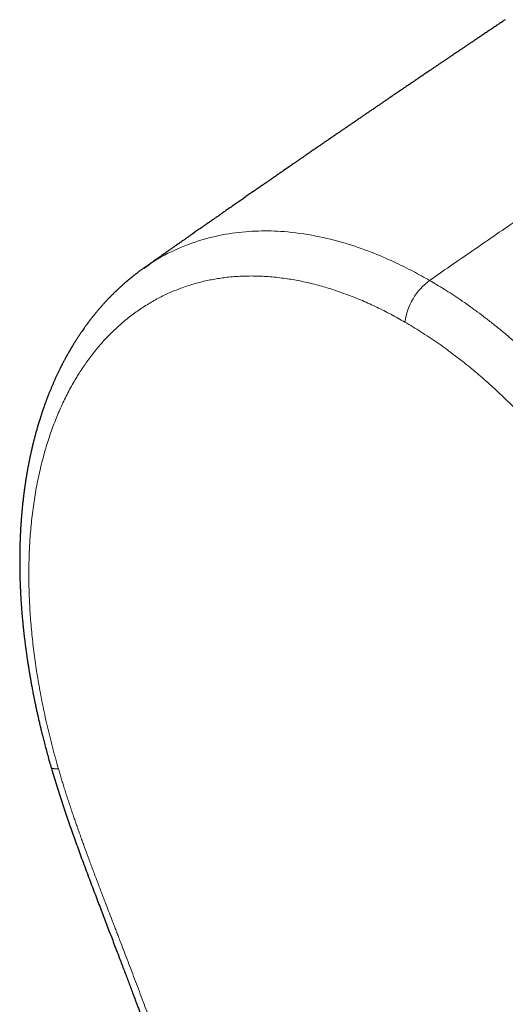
# Model space of a CAD drawing. Header units: millimetres. Extents: x 8 to 491, y 12 to 461.
# Tile 16 of 31: x 377 to 399, y 113 to 158. Entities that reach past the tile are written whole.
import ezdxf

# ---------------------------------------------------------------- set-up
doc = ezdxf.new("R2010")
doc.units = ezdxf.units.MM

msp = doc.modelspace()

# ---------------------------------------------------------------- linework, layer by layer
at = {"color": 8, "linetype": 'Continuous', "lineweight": 0}
msp.add_line((395.425, 145.94), (395.359, 145.895), dxfattribs=at)
msp.add_arc((397.057, 143.594), 2.859, 126.4255, 172.0241, dxfattribs=at)
at = {"color": 7, "linetype": 'Continuous', "lineweight": 30}
for points, knots in [([(398.829, 157.833), (398.808, 157.819), (398.735, 157.77), (398.609, 157.686), (398.451, 157.58), (398.29, 157.472), (398.126, 157.362), (397.963, 157.253), (397.805, 157.147), (397.654, 157.045), (397.51, 156.949), (397.373, 156.856), (397.241, 156.768), (397.116, 156.683), (396.996, 156.603), (396.88, 156.524), (396.764, 156.446), (396.654, 156.372), (396.548, 156.301), (396.447, 156.233), (396.343, 156.163), (396.234, 156.089), (396.116, 156.01), (396, 155.931), (395.885, 155.853), (395.774, 155.778), (395.659, 155.701), (395.543, 155.622), (395.428, 155.544), (395.295, 155.454), (395.146, 155.353), (394.981, 155.242), (394.821, 155.133), (394.665, 155.027), (394.513, 154.924), (394.365, 154.824), (394.234, 154.735), (394.12, 154.658), (394.023, 154.591), (393.929, 154.528), (393.838, 154.466), (393.745, 154.403), (393.649, 154.337), (393.549, 154.27), (393.446, 154.199), (393.338, 154.126), (393.226, 154.049), (393.106, 153.968), (392.981, 153.882), (392.851, 153.794), (392.721, 153.705), (392.592, 153.617), (392.462, 153.528), (392.332, 153.44), (392.205, 153.353), (392.076, 153.265), (391.948, 153.177), (391.823, 153.091), (391.706, 153.011), (391.594, 152.935), (391.483, 152.859), (391.367, 152.779), (391.24, 152.693), (391.104, 152.599), (390.961, 152.501), (390.819, 152.403), (390.677, 152.306), (390.54, 152.212), (390.406, 152.12), (390.273, 152.028), (390.135, 151.934), (389.993, 151.836), (389.846, 151.735), (389.697, 151.632), (389.559, 151.537), (389.435, 151.452), (389.326, 151.376), (389.219, 151.303), (389.117, 151.232), (389.018, 151.164), (388.924, 151.099), (388.835, 151.038), (388.752, 150.981), (388.676, 150.928), (388.606, 150.879), (388.539, 150.833), (388.473, 150.788), (388.404, 150.74), (388.321, 150.683), (388.225, 150.616), (388.113, 150.538), (387.994, 150.456), (387.865, 150.367), (387.726, 150.271), (387.576, 150.167), (387.418, 150.057), (387.253, 149.943), (387.08, 149.823), (386.903, 149.7), (386.723, 149.575), (386.541, 149.449), (386.356, 149.32), (386.168, 149.189), (385.997, 149.069), (385.845, 148.964), (385.716, 148.874), (385.592, 148.788), (385.475, 148.706), (385.364, 148.629), (385.26, 148.556), (385.157, 148.484), (385.056, 148.414), (384.956, 148.344), (384.859, 148.276), (384.764, 148.209), (384.673, 148.146), (384.581, 148.081), (384.484, 148.013), (384.378, 147.94), (384.273, 147.866), (384.169, 147.793), (384.068, 147.722), (383.963, 147.649), (383.843, 147.565), (383.712, 147.473), (383.572, 147.375), (383.44, 147.282), (383.314, 147.193), (383.202, 147.114), (383.102, 147.044), (383.013, 146.982), (382.925, 146.92), (382.835, 146.857), (382.739, 146.789), (382.638, 146.718), (382.531, 146.643), (382.42, 146.565), (382.332, 146.502), (382.28, 146.466), (382.267, 146.457)], [0, 0, 0, 0, 0.003727, 0.013293, 0.022647, 0.032326, 0.042329, 0.05226, 0.061768, 0.070852, 0.079513, 0.087751, 0.095641, 0.103236, 0.110409, 0.117329, 0.124263, 0.131273, 0.13728, 0.143341, 0.149479, 0.156035, 0.163125, 0.17075, 0.177115, 0.183809, 0.190829, 0.197891, 0.204832, 0.211651, 0.221854, 0.231772, 0.241429, 0.250838, 0.26, 0.268916, 0.277505, 0.283669, 0.28956, 0.295177, 0.300545, 0.306102, 0.312012, 0.317906, 0.324113, 0.330633, 0.337466, 0.344475, 0.352297, 0.36012, 0.367942, 0.375765, 0.383587, 0.391409, 0.399204, 0.406686, 0.41476, 0.422325, 0.42938, 0.435933, 0.442531, 0.449525, 0.456914, 0.465487, 0.474167, 0.482781, 0.491329, 0.49981, 0.507592, 0.515641, 0.523959, 0.532544, 0.541399, 0.550518, 0.55954, 0.566382, 0.573009, 0.579421, 0.585616, 0.591595, 0.59734, 0.602723, 0.607719, 0.612327, 0.616547, 0.620422, 0.624388, 0.628565, 0.632951, 0.639326, 0.646098, 0.653268, 0.660835, 0.669452, 0.678531, 0.688068, 0.698064, 0.70852, 0.719434, 0.730146, 0.741179, 0.752385, 0.763759, 0.775301, 0.783488, 0.791311, 0.798765, 0.805848, 0.812562, 0.818907, 0.824881, 0.831137, 0.83721, 0.843102, 0.848812, 0.854376, 0.859701, 0.865557, 0.871944, 0.878862, 0.88467, 0.890806, 0.897267, 0.903737, 0.912618, 0.921075, 0.929106, 0.936712, 0.943892, 0.949552, 0.954915, 0.960028, 0.965425, 0.971264, 0.977545, 0.983873, 0.990593, 0.997707, 1, 1, 1, 1]), ([(382.275, 146.462), (382.271, 146.459), (382.252, 146.447), (382.219, 146.423), (382.175, 146.391), (382.131, 146.359), (382.088, 146.328), (382.048, 146.298), (382.009, 146.27), (381.975, 146.243), (381.943, 146.219), (381.91, 146.194), (381.875, 146.167), (381.835, 146.136), (381.792, 146.102), (381.748, 146.067), (381.703, 146.031), (381.659, 145.995), (381.615, 145.959), (381.571, 145.923), (381.535, 145.892), (381.505, 145.867), (381.48, 145.846), (381.452, 145.822), (381.42, 145.795), (381.384, 145.763), (381.345, 145.729), (381.307, 145.695), (381.272, 145.664), (381.24, 145.635), (381.212, 145.61), (381.185, 145.585), (381.154, 145.557), (381.116, 145.522), (381.071, 145.479), (381.021, 145.432), (380.969, 145.382), (380.92, 145.335), (380.877, 145.293), (380.842, 145.257), (380.807, 145.223), (380.774, 145.19), (380.744, 145.159), (380.717, 145.131), (380.691, 145.105), (380.666, 145.078), (380.638, 145.049), (380.608, 145.017), (380.575, 144.982), (380.539, 144.945), (380.499, 144.901), (380.456, 144.854), (380.41, 144.803), (380.366, 144.754), (380.323, 144.706), (380.282, 144.659), (380.241, 144.612), (380.199, 144.562), (380.155, 144.511), (380.114, 144.461), (380.075, 144.415), (380.042, 144.374), (380.012, 144.338), (379.986, 144.305), (379.963, 144.277), (379.943, 144.252), (379.922, 144.226), (379.9, 144.198), (379.874, 144.164), (379.845, 144.128), (379.816, 144.09), (379.787, 144.052), (379.756, 144.011), (379.727, 143.973), (379.702, 143.94), (379.68, 143.91), (379.657, 143.88), (379.631, 143.844), (379.602, 143.804), (379.571, 143.761), (379.528, 143.701), (379.475, 143.625), (379.42, 143.546), (379.374, 143.48), (379.339, 143.427), (379.306, 143.378), (379.275, 143.331), (379.244, 143.284), (379.213, 143.236), (379.183, 143.19), (379.156, 143.147), (379.131, 143.107), (379.105, 143.067), (379.079, 143.026), (379.053, 142.984), (379.028, 142.943), (379.005, 142.905), (378.985, 142.872), (378.968, 142.844), (378.954, 142.82), (378.941, 142.798), (378.927, 142.775), (378.911, 142.748), (378.895, 142.72), (378.878, 142.691), (378.861, 142.661), (378.842, 142.629), (378.822, 142.593), (378.801, 142.556), (378.78, 142.52), (378.762, 142.488), (378.747, 142.461), (378.734, 142.438), (378.722, 142.416), (378.709, 142.392), (378.692, 142.361), (378.67, 142.321), (378.644, 142.273), (378.618, 142.225), (378.593, 142.178), (378.57, 142.132), (378.546, 142.087), (378.525, 142.046), (378.506, 142.008), (378.489, 141.975), (378.473, 141.944), (378.456, 141.91), (378.437, 141.872), (378.416, 141.83), (378.394, 141.784), (378.371, 141.738), (378.349, 141.692), (378.315, 141.621), (378.27, 141.525), (378.214, 141.404), (378.161, 141.286), (378.108, 141.166), (378.056, 141.043), (378.013, 140.942), (377.981, 140.864), (377.96, 140.812), (377.938, 140.759), (377.918, 140.708), (377.9, 140.662), (377.884, 140.621), (377.868, 140.58), (377.851, 140.536), (377.831, 140.484), (377.809, 140.427), (377.787, 140.366), (377.765, 140.307), (377.744, 140.251), (377.725, 140.197), (377.707, 140.146), (377.69, 140.099), (377.675, 140.056), (377.661, 140.016), (377.648, 139.977), (377.633, 139.934), (377.617, 139.888), (377.6, 139.837), (377.583, 139.786), (377.566, 139.735), (377.544, 139.666), (377.517, 139.582), (377.486, 139.484), (377.458, 139.392), (377.43, 139.3), (377.405, 139.215), (377.381, 139.133), (377.359, 139.054), (377.336, 138.972), (377.313, 138.889), (377.291, 138.81), (377.272, 138.735), (377.253, 138.665), (377.235, 138.596), (377.218, 138.527), (377.2, 138.455), (377.181, 138.379), (377.162, 138.299), (377.142, 138.215), (377.125, 138.141), (377.111, 138.078), (377.1, 138.03), (377.09, 137.985), (377.082, 137.946), (377.074, 137.913), (377.067, 137.877), (377.058, 137.835), (377.047, 137.782), (377.035, 137.729), (377.025, 137.676), (377.014, 137.623), (377.002, 137.565), (376.991, 137.51), (376.982, 137.46), (376.973, 137.415), (376.964, 137.368), (376.955, 137.321), (376.947, 137.277), (376.941, 137.241), (376.936, 137.212), (376.931, 137.188), (376.928, 137.168), (376.924, 137.146), (376.919, 137.117), (376.912, 137.081), (376.905, 137.037), (376.896, 136.987), (376.887, 136.933), (376.878, 136.877), (376.869, 136.821), (376.859, 136.759), (376.848, 136.689), (376.837, 136.612), (376.826, 136.538), (376.816, 136.468), (376.807, 136.405), (376.799, 136.352), (376.793, 136.308), (376.788, 136.271), (376.784, 136.237), (376.779, 136.202), (376.774, 136.161), (376.768, 136.112), (376.759, 136.047), (376.75, 135.967), (376.739, 135.873), (376.728, 135.776), (376.718, 135.69), (376.71, 135.616), (376.704, 135.553), (376.698, 135.494), (376.693, 135.44), (376.689, 135.396), (376.686, 135.364), (376.684, 135.342), (376.682, 135.327), (376.681, 135.313), (376.679, 135.294), (376.677, 135.268), (376.674, 135.234), (376.67, 135.194), (376.667, 135.149), (376.663, 135.102), (376.659, 135.057), (376.656, 135.012), (376.651, 134.95), (376.645, 134.873), (376.639, 134.785), (376.633, 134.701), (376.628, 134.619), (376.624, 134.548), (376.621, 134.49), (376.618, 134.445), (376.616, 134.401), (376.614, 134.359), (376.612, 134.323), (376.61, 134.293), (376.609, 134.27), (376.608, 134.253), (376.608, 134.24), (376.607, 134.224), (376.606, 134.2), (376.605, 134.167), (376.603, 134.124), (376.601, 134.07), (376.598, 134.009), (376.596, 133.946), (376.594, 133.883), (376.592, 133.82), (376.59, 133.757), (376.589, 133.694), (376.587, 133.618), (376.585, 133.531), (376.584, 133.434), (376.582, 133.341), (376.582, 133.264), (376.581, 133.201), (376.581, 133.152), (376.581, 133.107), (376.581, 133.067), (376.581, 133.034), (376.581, 133.004), (376.581, 132.97), (376.581, 132.926), (376.581, 132.87), (376.582, 132.799), (376.583, 132.713), (376.584, 132.618), (376.586, 132.522), (376.588, 132.428), (376.59, 132.335), (376.593, 132.243), (376.595, 132.153), (376.598, 132.06), (376.602, 131.966), (376.606, 131.874), (376.609, 131.799), (376.612, 131.741), (376.614, 131.698), (376.615, 131.66), (376.617, 131.63), (376.618, 131.606), (376.619, 131.583), (376.621, 131.556), (376.623, 131.524), (376.625, 131.487), (376.627, 131.441), (376.63, 131.386), (376.634, 131.322), (376.638, 131.255), (376.644, 131.158), (376.653, 131.035), (376.664, 130.886), (376.676, 130.732), (376.689, 130.569), (376.705, 130.392), (376.718, 130.256), (376.727, 130.164), (376.731, 130.119), (376.735, 130.078), (376.739, 130.045), (376.742, 130.017), (376.744, 129.996), (376.746, 129.978), (376.748, 129.959), (376.751, 129.933), (376.754, 129.897), (376.759, 129.85), (376.765, 129.798), (376.772, 129.741), (376.778, 129.684), (376.785, 129.626), (376.802, 129.48), (376.826, 129.283), (376.859, 129.033), (376.889, 128.815), (376.915, 128.635), (376.935, 128.496), (376.95, 128.402), (376.964, 128.307), (376.979, 128.216), (376.992, 128.133), (377.005, 128.056), (377.016, 127.987), (377.026, 127.926), (377.033, 127.883), (377.038, 127.855), (377.041, 127.841), (377.042, 127.833), (377.044, 127.823), (377.047, 127.806), (377.051, 127.779), (377.057, 127.745), (377.065, 127.701), (377.074, 127.649), (377.085, 127.587), (377.098, 127.515), (377.112, 127.434), (377.129, 127.344), (377.147, 127.244), (377.168, 127.136), (377.191, 127.014), (377.218, 126.877), (377.248, 126.726), (377.281, 126.564), (377.318, 126.39), (377.356, 126.211), (377.397, 126.028), (377.439, 125.841), (377.484, 125.644), (377.532, 125.439), (377.584, 125.224), (377.64, 125), (377.701, 124.758), (377.769, 124.499), (377.844, 124.22), (377.924, 123.931), (377.983, 123.723), (378.016, 123.612), (378.019, 123.601)], [0, 0, 0, 0, 0.0007815, 0.0032548, 0.0059656, 0.0086287, 0.0111914, 0.0136535, 0.0159818, 0.0180887, 0.0199712, 0.0218391, 0.024044, 0.0264548, 0.0291046, 0.0319343, 0.0346295, 0.0374671, 0.040197, 0.0429597, 0.0455791, 0.0470613, 0.0485826, 0.0503617, 0.0523998, 0.0546263, 0.0573194, 0.0598045, 0.0620815, 0.0641286, 0.065932, 0.0675467, 0.0692866, 0.0720157, 0.0750255, 0.0782721, 0.0817588, 0.085488, 0.087979, 0.0903861, 0.0927088, 0.0949471, 0.0970354, 0.098861, 0.1005524, 0.1022361, 0.1041432, 0.1062706, 0.1085663, 0.1110116, 0.1135748, 0.116955, 0.1201549, 0.1232897, 0.1264535, 0.1292015, 0.1321564, 0.1352721, 0.138494, 0.1416474, 0.1444418, 0.146935, 0.1491353, 0.1510972, 0.1527975, 0.1542786, 0.1556599, 0.1573402, 0.1593516, 0.1616956, 0.1637713, 0.166053, 0.1685393, 0.1708839, 0.1728173, 0.1743395, 0.1760438, 0.1780834, 0.1804561, 0.1829813, 0.1855523, 0.190734, 0.1958184, 0.1989596, 0.201894, 0.2045988, 0.2071662, 0.2097458, 0.2123413, 0.2151277, 0.2172213, 0.2193945, 0.221596, 0.2238257, 0.2260836, 0.2283463, 0.2303988, 0.2321891, 0.2336474, 0.2348691, 0.2359404, 0.2371695, 0.238584, 0.240186, 0.2416016, 0.2431641, 0.2448733, 0.2467293, 0.248732, 0.2506747, 0.2523496, 0.2537567, 0.2548963, 0.2559779, 0.2571839, 0.2585143, 0.2608516, 0.2633468, 0.2659322, 0.2682068, 0.2705468, 0.2728765, 0.2749874, 0.2768676, 0.278517, 0.2799916, 0.2816197, 0.2835474, 0.2857021, 0.288035, 0.2903392, 0.2925918, 0.2947926, 0.3009091, 0.3067853, 0.3124616, 0.3181583, 0.3240586, 0.3302081, 0.3326292, 0.3351119, 0.3376562, 0.3400934, 0.3422596, 0.3441548, 0.3458445, 0.3479379, 0.3503574, 0.3531008, 0.3559492, 0.3587571, 0.3612745, 0.3637584, 0.366158, 0.3683284, 0.3702608, 0.3719649, 0.373774, 0.3756693, 0.3777912, 0.3801272, 0.3824828, 0.384791, 0.3870518, 0.3917341, 0.3960984, 0.4001089, 0.4041067, 0.4082637, 0.4114891, 0.4149406, 0.418618, 0.4222996, 0.4257547, 0.4289833, 0.4320038, 0.4349309, 0.4379189, 0.4409587, 0.4442075, 0.4476606, 0.4512563, 0.4549768, 0.4571148, 0.4592302, 0.4611225, 0.4627763, 0.4641917, 0.4653813, 0.4673196, 0.4695188, 0.4719789, 0.4739963, 0.4762101, 0.4786444, 0.4812992, 0.4830807, 0.4849494, 0.4869051, 0.4889432, 0.4908215, 0.4922693, 0.4934737, 0.4944346, 0.4951767, 0.4959784, 0.4972371, 0.4987325, 0.5004646, 0.502583, 0.5049084, 0.5072112, 0.5094709, 0.5116877, 0.5149069, 0.5180311, 0.5210601, 0.5239442, 0.5265135, 0.5287539, 0.5304126, 0.5318452, 0.5331697, 0.5344913, 0.5361202, 0.5380875, 0.5403931, 0.5440077, 0.5477631, 0.5516233, 0.5555883, 0.558037, 0.5605241, 0.5630056, 0.5651505, 0.5668904, 0.5682252, 0.56899, 0.5695048, 0.5699578, 0.5706949, 0.5717236, 0.5730441, 0.5746561, 0.5765105, 0.5783528, 0.5801466, 0.5818919, 0.5835887, 0.5873966, 0.5909366, 0.5939543, 0.5971661, 0.6005717, 0.6022445, 0.6039603, 0.6057191, 0.6073948, 0.6088119, 0.6099694, 0.6108673, 0.6115057, 0.6119059, 0.6123945, 0.6133355, 0.614618, 0.6162419, 0.6183894, 0.6208092, 0.6232359, 0.6256616, 0.6280862, 0.6305099, 0.6329326, 0.6353543, 0.6391578, 0.6429383, 0.6464802, 0.6497257, 0.6517246, 0.6535919, 0.6553276, 0.656864, 0.6581059, 0.6590583, 0.6603087, 0.6619824, 0.6640793, 0.6665994, 0.6700831, 0.6737455, 0.6773507, 0.6808985, 0.684389, 0.6878223, 0.6911983, 0.6945172, 0.698241, 0.7016787, 0.7048302, 0.7065534, 0.7081767, 0.7096022, 0.7107584, 0.7115285, 0.7123159, 0.7133036, 0.7144915, 0.7158796, 0.7174679, 0.7195968, 0.7220036, 0.724539, 0.7270271, 0.7327591, 0.7382212, 0.7434133, 0.749738, 0.7561982, 0.7628478, 0.764635, 0.7663334, 0.7678015, 0.7690384, 0.7700439, 0.7708065, 0.771368, 0.7720243, 0.7728686, 0.7742454, 0.775939, 0.7779323, 0.7800047, 0.7820888, 0.7841846, 0.7862922, 0.7980931, 0.8056027, 0.8134837, 0.8217376, 0.8250822, 0.8284843, 0.8319438, 0.8352824, 0.8382874, 0.8409584, 0.8435535, 0.84573, 0.8474878, 0.8482767, 0.8487442, 0.8489301, 0.8491911, 0.8498253, 0.8507669, 0.8520161, 0.8535728, 0.8554369, 0.8576854, 0.860262, 0.8631666, 0.8663991, 0.8699596, 0.8738478, 0.8780638, 0.88308, 0.8884925, 0.8943014, 0.9005065, 0.9071077, 0.9134524, 0.9201242, 0.9271231, 0.934449, 0.9421017, 0.9500811, 0.958387, 0.9679003, 0.9778082, 0.9881103, 0.9988062, 1, 1, 1, 1]), ([(378.019, 123.601), (378.04, 123.529), (378.099, 123.324), (378.201, 122.99), (378.322, 122.601), (378.445, 122.219), (378.568, 121.845), (378.692, 121.477), (378.82, 121.104), (378.952, 120.727), (379.087, 120.347), (379.221, 119.974), (379.354, 119.61), (379.49, 119.241), (379.63, 118.867), (379.771, 118.488), (379.91, 118.12), (380.047, 117.761), (380.18, 117.411), (380.309, 117.072), (380.436, 116.741), (380.561, 116.413), (380.686, 116.086), (380.81, 115.763), (380.93, 115.45), (381.045, 115.147), (381.156, 114.857), (381.262, 114.579), (381.363, 114.313), (381.46, 114.057), (381.553, 113.81), (381.643, 113.571), (381.729, 113.341), (381.811, 113.122), (381.889, 112.913), (381.963, 112.715), (382.033, 112.527), (382.094, 112.361), (382.147, 112.217), (382.193, 112.092), (382.236, 111.973), (382.278, 111.86), (382.331, 111.713), (382.399, 111.527), (382.479, 111.304), (382.56, 111.081), (382.64, 110.857), (382.722, 110.625), (382.808, 110.382), (382.896, 110.13), (382.988, 109.867), (383.081, 109.595), (383.177, 109.314), (383.26, 109.069), (383.33, 108.861), (383.387, 108.691), (383.443, 108.522), (383.497, 108.356), (383.549, 108.199), (383.596, 108.053), (383.639, 107.919), (383.679, 107.796), (383.714, 107.684), (383.746, 107.584), (383.775, 107.495), (383.799, 107.417), (383.82, 107.351), (383.835, 107.302), (383.846, 107.268), (383.853, 107.246), (383.86, 107.223), (383.867, 107.2), (383.875, 107.172), (383.887, 107.135), (383.902, 107.087), (383.921, 107.026), (383.942, 106.955), (383.966, 106.878), (383.992, 106.795), (384.018, 106.707), (384.046, 106.615), (384.074, 106.522), (384.102, 106.428), (384.13, 106.335), (384.157, 106.242), (384.204, 106.083), (384.269, 105.86), (384.348, 105.583), (384.422, 105.318), (384.492, 105.067), (384.558, 104.822), (384.624, 104.574), (384.688, 104.325), (384.739, 104.125), (384.776, 103.979), (384.798, 103.89), (384.818, 103.808), (384.834, 103.742), (384.847, 103.69), (384.857, 103.65), (384.865, 103.616), (384.872, 103.585), (384.88, 103.551), (384.89, 103.512), (384.9, 103.466), (384.915, 103.406), (384.933, 103.329), (384.955, 103.233), (384.98, 103.126), (385.007, 103.008), (385.036, 102.878), (385.066, 102.739), (385.097, 102.594), (385.129, 102.444), (385.162, 102.288), (385.195, 102.125), (385.232, 101.941), (385.272, 101.734), (385.315, 101.504), (385.358, 101.265), (385.39, 101.077), (385.412, 100.945), (385.424, 100.874), (385.434, 100.808), (385.444, 100.749), (385.452, 100.695), (385.46, 100.645), (385.467, 100.6), (385.473, 100.56), (385.478, 100.525), (385.483, 100.495), (385.487, 100.465), (385.493, 100.431), (385.498, 100.39), (385.505, 100.343), (385.513, 100.289), (385.522, 100.228), (385.531, 100.162), (385.541, 100.09), (385.555, 99.986), (385.572, 99.853), (385.592, 99.697), (385.608, 99.562), (385.621, 99.447), (385.632, 99.347), (385.642, 99.247), (385.653, 99.142), (385.664, 99.03), (385.675, 98.911), (385.685, 98.804), (385.693, 98.712), (385.699, 98.636), (385.705, 98.558), (385.712, 98.478), (385.717, 98.399), (385.723, 98.326), (385.727, 98.258), (385.731, 98.198), (385.734, 98.146), (385.737, 98.104), (385.739, 98.072), (385.74, 98.05), (385.741, 98.033), (385.742, 98.013), (385.744, 97.985), (385.746, 97.95), (385.748, 97.911), (385.75, 97.869), (385.753, 97.812), (385.756, 97.738), (385.76, 97.647), (385.766, 97.504), (385.772, 97.311), (385.777, 97.131), (385.779, 97.011), (385.78, 96.951), (385.78, 96.897), (385.781, 96.849), (385.781, 96.809), (385.781, 96.777), (385.781, 96.752), (385.782, 96.729), (385.782, 96.705), (385.782, 96.674), (385.782, 96.639), (385.782, 96.598), (385.782, 96.551), (385.782, 96.5), (385.781, 96.424), (385.781, 96.327), (385.779, 96.214), (385.778, 96.119), (385.777, 96.038), (385.775, 95.965), (385.773, 95.889), (385.771, 95.807), (385.769, 95.731), (385.768, 95.665), (385.766, 95.61), (385.764, 95.553), (385.762, 95.493), (385.76, 95.432), (385.758, 95.372), (385.756, 95.315), (385.754, 95.263), (385.752, 95.218), (385.751, 95.181), (385.75, 95.155), (385.749, 95.138), (385.748, 95.128), (385.748, 95.119), (385.748, 95.107), (385.747, 95.089), (385.746, 95.064), (385.744, 95.032), (385.743, 94.993), (385.741, 94.947), (385.738, 94.894), (385.735, 94.828), (385.732, 94.75), (385.728, 94.658), (385.723, 94.555), (385.717, 94.442), (385.713, 94.363), (385.711, 94.322)], [0, 0, 0, 0, 0.007262, 0.020462, 0.033441, 0.046198, 0.058734, 0.07105, 0.083145, 0.096196, 0.108983, 0.121506, 0.133768, 0.145769, 0.158856, 0.171623, 0.184069, 0.196196, 0.208006, 0.219498, 0.230674, 0.241535, 0.252839, 0.263782, 0.274365, 0.284589, 0.294454, 0.303794, 0.312789, 0.321439, 0.329745, 0.337865, 0.345627, 0.35303, 0.360076, 0.366765, 0.373097, 0.379071, 0.383506, 0.387722, 0.391718, 0.395496, 0.399146, 0.406568, 0.414348, 0.421595, 0.429126, 0.436941, 0.44504, 0.453577, 0.462407, 0.47153, 0.480946, 0.490653, 0.496229, 0.501896, 0.507656, 0.51329, 0.518545, 0.52342, 0.527916, 0.532033, 0.535771, 0.539131, 0.542111, 0.544713, 0.546937, 0.548782, 0.549582, 0.550322, 0.55106, 0.551801, 0.552694, 0.55384, 0.555516, 0.557542, 0.559919, 0.562647, 0.565321, 0.568263, 0.571401, 0.574541, 0.577672, 0.580794, 0.583906, 0.58701, 0.596704, 0.606307, 0.614803, 0.623225, 0.631461, 0.639444, 0.648087, 0.656416, 0.659602, 0.662692, 0.665428, 0.667768, 0.669355, 0.670689, 0.671778, 0.672796, 0.673808, 0.67517, 0.676707, 0.67843, 0.68125, 0.684458, 0.688055, 0.69204, 0.696412, 0.701172, 0.705995, 0.711052, 0.716329, 0.721826, 0.727543, 0.734997, 0.742793, 0.75093, 0.759407, 0.761957, 0.764408, 0.766652, 0.76869, 0.770521, 0.772146, 0.773796, 0.775161, 0.776306, 0.777313, 0.778272, 0.779421, 0.78081, 0.78244, 0.78431, 0.78638, 0.788682, 0.791206, 0.793748, 0.799535, 0.804948, 0.809988, 0.813593, 0.81698, 0.820385, 0.824048, 0.827971, 0.832151, 0.836591, 0.83919, 0.84187, 0.844631, 0.847473, 0.850349, 0.852974, 0.855302, 0.857519, 0.859374, 0.86087, 0.862005, 0.862779, 0.863195, 0.863883, 0.864886, 0.866195, 0.867633, 0.869137, 0.870707, 0.873758, 0.877031, 0.880524, 0.88928, 0.897938, 0.90019, 0.902417, 0.90443, 0.906177, 0.90766, 0.908877, 0.909707, 0.910422, 0.91132, 0.912429, 0.913751, 0.915255, 0.916963, 0.918877, 0.920886, 0.925416, 0.92958, 0.93338, 0.936035, 0.93861, 0.941426, 0.944498, 0.947825, 0.949805, 0.951866, 0.954008, 0.956231, 0.958536, 0.960857, 0.962944, 0.964962, 0.966657, 0.96803, 0.969079, 0.969572, 0.969938, 0.970182, 0.970576, 0.971265, 0.972191, 0.973382, 0.974839, 0.976563, 0.978553, 0.98081, 0.983872, 0.987321, 0.991157, 0.995383, 1, 1, 1, 1])]:
    msp.add_open_spline(points, degree=3, knots=knots, dxfattribs=at)
at = {"color": 8, "linetype": 'Continuous', "lineweight": 0}
for points, knots in [([(409.096, 155.241), (408.457, 154.813), (407.18, 153.957), (405.265, 152.667), (403.351, 151.371), (401.406, 150.049), (399.432, 148.7), (397.428, 147.324), (396.092, 146.402), (395.425, 145.94)], [0, 0, 0, 0, 0.140003, 0.280007, 0.420009, 0.560009, 0.706674, 0.853337, 1, 1, 1, 1]), ([(382.281, 146.438), (382.394, 146.526), (382.878, 146.903), (383.817, 147.364), (385.053, 147.82), (386.288, 148.077), (387.495, 148.179), (388.772, 148.146), (390.095, 147.965), (391.432, 147.634), (392.629, 147.223), (393.677, 146.777), (394.571, 146.338), (395.113, 146.033), (395.359, 145.895)], [0, 0, 0, 0, 0.033956, 0.145012, 0.249946, 0.348807, 0.441587, 0.528235, 0.634163, 0.72916, 0.813246, 0.886421, 0.948672, 1, 1, 1, 1]), ([(378.356, 123.537), (378.308, 123.702), (378.214, 124.032), (378.081, 124.529), (377.955, 125.025), (377.837, 125.52), (377.726, 126.015), (377.623, 126.51), (377.529, 126.989), (377.446, 127.454), (377.372, 127.903), (377.304, 128.351), (377.243, 128.798), (377.188, 129.242), (377.14, 129.685), (377.1, 130.125), (377.066, 130.563), (377.039, 130.998), (377.018, 131.43), (377.005, 131.859), (376.999, 132.277), (377, 132.684), (377.007, 133.079), (377.021, 133.472), (377.04, 133.861), (377.068, 134.266), (377.104, 134.687), (377.151, 135.123), (377.206, 135.553), (377.27, 135.977), (377.342, 136.396), (377.423, 136.808), (377.509, 137.203), (377.601, 137.58), (377.697, 137.94), (377.8, 138.295), (377.91, 138.644), (378.027, 138.986), (378.151, 139.322), (378.281, 139.651), (378.418, 139.974), (378.562, 140.29), (378.712, 140.599), (378.869, 140.9), (379.029, 141.189), (379.193, 141.465), (379.358, 141.729), (379.529, 141.986), (379.706, 142.237), (379.897, 142.492), (380.104, 142.753), (380.328, 143.015), (380.559, 143.268), (380.796, 143.511), (381.041, 143.743), (381.291, 143.965), (381.541, 144.171), (381.789, 144.362), (382.035, 144.538), (382.286, 144.705), (382.542, 144.863), (382.802, 145.011), (383.067, 145.151), (383.337, 145.281), (383.61, 145.401), (383.889, 145.512), (384.171, 145.614), (384.457, 145.706), (384.741, 145.787), (385.024, 145.857), (385.303, 145.917), (385.586, 145.969), (385.872, 146.012), (386.176, 146.048), (386.499, 146.076), (386.84, 146.094), (387.184, 146.1), (387.532, 146.094), (387.882, 146.077), (388.235, 146.049), (388.581, 146.009), (388.919, 145.961), (389.249, 145.905), (389.581, 145.839), (389.914, 145.763), (390.249, 145.678), (390.585, 145.583), (390.922, 145.479), (391.26, 145.366), (391.599, 145.243), (391.939, 145.111), (392.279, 144.97), (392.613, 144.823), (392.941, 144.67), (393.262, 144.512), (393.583, 144.347), (393.904, 144.174), (394.118, 144.052), (394.225, 143.991)], [0, 0, 0, 0, 0.0111707, 0.0223432, 0.0335168, 0.0446904, 0.055864, 0.0670385, 0.0782145, 0.088461, 0.0987093, 0.108959, 0.1192101, 0.1294625, 0.1397163, 0.1499717, 0.1602288, 0.1704879, 0.180749, 0.1910121, 0.2012773, 0.2109576, 0.2206394, 0.2303222, 0.2400058, 0.24969, 0.2608955, 0.2721017, 0.2833085, 0.2945158, 0.3057234, 0.3169311, 0.3281386, 0.3384122, 0.348686, 0.3589602, 0.3692349, 0.3795099, 0.3897848, 0.4000592, 0.4103328, 0.4206057, 0.4308778, 0.4411495, 0.4514207, 0.4611046, 0.4707883, 0.4804717, 0.4901548, 0.4998374, 0.5110398, 0.5222413, 0.533442, 0.5446422, 0.5558421, 0.567042, 0.5782419, 0.5885082, 0.598774, 0.6090392, 0.6193037, 0.6295678, 0.6398318, 0.650096, 0.6603603, 0.6706246, 0.6808887, 0.6911527, 0.7014165, 0.7110941, 0.7207721, 0.7304507, 0.7401301, 0.7498101, 0.7610108, 0.772212, 0.7834138, 0.7946162, 0.8058194, 0.8170233, 0.8282281, 0.8385, 0.8487724, 0.8590453, 0.8693186, 0.8795921, 0.8898663, 0.9001413, 0.9104176, 0.9206954, 0.930975, 0.9412565, 0.9515391, 0.9612343, 0.9709288, 0.9806218, 0.9903125, 1, 1, 1, 1]), ([(395.359, 145.895), (395.469, 145.831), (395.694, 145.699), (396.037, 145.488), (396.395, 145.26), (396.766, 145.013), (397.151, 144.747), (397.54, 144.466), (397.933, 144.171), (398.329, 143.862), (398.736, 143.532), (399.152, 143.181), (399.563, 142.819), (399.97, 142.447), (400.37, 142.068), (400.776, 141.669), (401.188, 141.248), (401.604, 140.807), (402.025, 140.344), (402.453, 139.854), (402.887, 139.337), (403.327, 138.791), (403.717, 138.287), (404.056, 137.833), (404.335, 137.449), (404.525, 137.18), (404.628, 137.031), (404.657, 136.99), (404.685, 136.949), (404.714, 136.907), (404.742, 136.866), (404.771, 136.824), (404.947, 136.567), (405.265, 136.09), (405.714, 135.382), (406.149, 134.662), (406.569, 133.93), (406.974, 133.187), (407.363, 132.435), (407.735, 131.674), (408.09, 130.904), (408.428, 130.128), (408.749, 129.346), (409.051, 128.559), (409.334, 127.768), (409.598, 126.973), (409.843, 126.178), (410.068, 125.382), (410.274, 124.587), (410.459, 123.793), (410.623, 123.001), (410.768, 122.213), (410.891, 121.429), (410.993, 120.656), (411.075, 119.894), (411.135, 119.145), (411.175, 118.404), (411.194, 117.7), (411.195, 117.035), (411.184, 116.575), (411.172, 116.285), (411.167, 116.163), (411.161, 116.041), (411.154, 115.919), (411.147, 115.798), (411.139, 115.677), (411.131, 115.557), (411.109, 115.264), (411.067, 114.805), (410.992, 114.191), (410.901, 113.596), (410.795, 113.02), (410.676, 112.467), (410.544, 111.936), (410.401, 111.427), (410.247, 110.937), (410.074, 110.444), (409.882, 109.951), (409.67, 109.461), (409.447, 108.993), (409.213, 108.547), (408.971, 108.124), (408.72, 107.722), (408.463, 107.34), (408.283, 107.099), (408.194, 106.98)], [0, 0, 0, 0, 0.009289, 0.018986, 0.029091, 0.039604, 0.050523, 0.06185, 0.072903, 0.084317, 0.096092, 0.108229, 0.120726, 0.132402, 0.144376, 0.15665, 0.169224, 0.182097, 0.195271, 0.208746, 0.222891, 0.237351, 0.252124, 0.262046, 0.272103, 0.281065, 0.282078, 0.283092, 0.284107, 0.285123, 0.286141, 0.28716, 0.288181, 0.30501, 0.321841, 0.338675, 0.355514, 0.372358, 0.38921, 0.40607, 0.422937, 0.43981, 0.45669, 0.473577, 0.490469, 0.507369, 0.524275, 0.541146, 0.55802, 0.574897, 0.591776, 0.608655, 0.625531, 0.642403, 0.65893, 0.675449, 0.691963, 0.708474, 0.723004, 0.737536, 0.740392, 0.743247, 0.746102, 0.748958, 0.751814, 0.75467, 0.757527, 0.760383, 0.775582, 0.790572, 0.805353, 0.819924, 0.834284, 0.848181, 0.861874, 0.875361, 0.888645, 0.903491, 0.918073, 0.932391, 0.946445, 0.960234, 0.973757, 0.987012, 1, 1, 1, 1]), ([(394.225, 143.991), (394.348, 143.919), (394.595, 143.774), (394.965, 143.544), (395.334, 143.305), (395.701, 143.055), (396.067, 142.796), (396.432, 142.528), (396.784, 142.257), (397.125, 141.986), (397.453, 141.716), (397.78, 141.437), (398.104, 141.151), (398.426, 140.858), (398.746, 140.557), (399.063, 140.25), (399.377, 139.935), (399.688, 139.613), (399.996, 139.285), (400.301, 138.95), (400.596, 138.616), (400.883, 138.282), (401.161, 137.949), (401.435, 137.611), (401.706, 137.267), (401.987, 136.901), (402.277, 136.51), (402.576, 136.095), (402.87, 135.673), (403.158, 135.246), (403.441, 134.813), (403.717, 134.374), (403.98, 133.943), (404.23, 133.519), (404.468, 133.104), (404.7, 132.685), (404.926, 132.262), (405.147, 131.837), (405.362, 131.407), (405.571, 130.975), (405.774, 130.541), (405.972, 130.103), (406.163, 129.663), (406.348, 129.221), (406.524, 128.786), (406.69, 128.357), (406.847, 127.935), (406.998, 127.512), (407.144, 127.088), (407.291, 126.641), (407.438, 126.171), (407.585, 125.678), (407.723, 125.185), (407.854, 124.692), (407.976, 124.198), (408.09, 123.705), (408.192, 123.227), (408.284, 122.763), (408.367, 122.314), (408.442, 121.866), (408.51, 121.419), (408.572, 120.974), (408.626, 120.531), (408.673, 120.09), (408.712, 119.651), (408.745, 119.215), (408.77, 118.781), (408.788, 118.351), (408.799, 117.931), (408.802, 117.523), (408.799, 117.125), (408.789, 116.731), (408.773, 116.341), (408.749, 115.933), (408.717, 115.51), (408.674, 115.072), (408.622, 114.639), (408.561, 114.212), (408.492, 113.79), (408.414, 113.375), (408.33, 112.977), (408.241, 112.596), (408.146, 112.233), (408.045, 111.875), (407.936, 111.523), (407.819, 111.176), (407.696, 110.837), (407.565, 110.503), (407.427, 110.176), (407.282, 109.855), (407.13, 109.541), (406.97, 109.234), (406.807, 108.94), (406.641, 108.658), (406.471, 108.388), (406.296, 108.124), (406.115, 107.867), (405.989, 107.701), (405.927, 107.618)], [0, 0, 0, 0, 0.011209, 0.022421, 0.033635, 0.04485, 0.056065, 0.067278, 0.07849, 0.088765, 0.09904, 0.109314, 0.119587, 0.129861, 0.140134, 0.150406, 0.160678, 0.170949, 0.181219, 0.191488, 0.201756, 0.211438, 0.22112, 0.230801, 0.240482, 0.250163, 0.261362, 0.272561, 0.283759, 0.294956, 0.306154, 0.317352, 0.328549, 0.338814, 0.349079, 0.359343, 0.369608, 0.379872, 0.390137, 0.400402, 0.410668, 0.420935, 0.431202, 0.441469, 0.451736, 0.461416, 0.471097, 0.480778, 0.49046, 0.500142, 0.511346, 0.52255, 0.533754, 0.544958, 0.556163, 0.567369, 0.578575, 0.588849, 0.599123, 0.609397, 0.619672, 0.629948, 0.640223, 0.650497, 0.660772, 0.671046, 0.681319, 0.691593, 0.701868, 0.711554, 0.721241, 0.730927, 0.740612, 0.750297, 0.761503, 0.772707, 0.78391, 0.795111, 0.806311, 0.817508, 0.828702, 0.838962, 0.84922, 0.859475, 0.869729, 0.879982, 0.890234, 0.900484, 0.910732, 0.920979, 0.931224, 0.941468, 0.951711, 0.96137, 0.971029, 0.980687, 0.990345, 1, 1, 1, 1]), ([(378.02, 123.601), (378.022, 123.596), (378.026, 123.583), (378.046, 123.567), (378.077, 123.554), (378.117, 123.544), (378.165, 123.537), (378.222, 123.534), (378.285, 123.533), (378.332, 123.536), (378.356, 123.537)], [0, 0, 0, 0, 0.110236, 0.24404, 0.376155, 0.506219, 0.633904, 0.758921, 0.881022, 1, 1, 1, 1]), ([(386.172, 93.645), (386.175, 93.709), (386.181, 93.834), (386.19, 94.018), (386.199, 94.193), (386.206, 94.361), (386.213, 94.521), (386.219, 94.671), (386.224, 94.814), (386.229, 94.948), (386.233, 95.075), (386.236, 95.194), (386.239, 95.305), (386.241, 95.408), (386.242, 95.503), (386.244, 95.57), (386.244, 95.607), (386.244, 95.615), (386.244, 95.618), (386.244, 95.622), (386.244, 95.626), (386.245, 95.66), (386.246, 95.733), (386.246, 95.842), (386.247, 95.957), (386.247, 96.074), (386.246, 96.192), (386.245, 96.31), (386.244, 96.419), (386.242, 96.518), (386.24, 96.609), (386.238, 96.689), (386.236, 96.754), (386.235, 96.806), (386.234, 96.845), (386.233, 96.88), (386.231, 96.915), (386.23, 96.954), (386.229, 96.997), (386.227, 97.044), (386.224, 97.106), (386.221, 97.185), (386.217, 97.282), (386.211, 97.387), (386.205, 97.502), (386.198, 97.63), (386.189, 97.772), (386.179, 97.922), (386.17, 98.031), (386.166, 98.093), (386.164, 98.113), (386.162, 98.133), (386.161, 98.154), (386.159, 98.174), (386.149, 98.298), (386.129, 98.528), (386.094, 98.869), (386.055, 99.219), (386.01, 99.58), (385.968, 99.886), (385.931, 100.134), (385.902, 100.321), (385.872, 100.511), (385.84, 100.704), (385.806, 100.898), (385.772, 101.09), (385.737, 101.282), (385.702, 101.469), (385.664, 101.66), (385.626, 101.854), (385.584, 102.057), (385.539, 102.27), (385.492, 102.491), (385.441, 102.72), (385.387, 102.956), (385.329, 103.202), (385.268, 103.457), (385.203, 103.72), (385.134, 103.993), (385.061, 104.275), (384.988, 104.554), (384.913, 104.829), (384.842, 105.088), (384.791, 105.268), (384.763, 105.368), (384.755, 105.395), (384.747, 105.423), (384.739, 105.451), (384.731, 105.479), (384.723, 105.507), (384.672, 105.686), (384.576, 106.017), (384.473, 106.362), (384.41, 106.57), (384.39, 106.634), (384.373, 106.692), (384.357, 106.744), (384.34, 106.797), (384.315, 106.879), (384.279, 106.994), (384.235, 107.136), (384.189, 107.281), (384.143, 107.427), (384.103, 107.553), (384.072, 107.65), (384.052, 107.713), (384.034, 107.769), (384.016, 107.823), (383.953, 108.018), (383.836, 108.376), (383.661, 108.897), (383.529, 109.283), (383.449, 109.517), (383.422, 109.596), (383.394, 109.676), (383.367, 109.754), (383.34, 109.831), (383.314, 109.907), (383.281, 110), (383.242, 110.11), (383.198, 110.235), (383.15, 110.371), (383.099, 110.517), (383.044, 110.669), (382.994, 110.81), (382.947, 110.94), (382.905, 111.059), (382.867, 111.162), (382.835, 111.252), (382.807, 111.328), (382.785, 111.389), (382.768, 111.437), (382.755, 111.472), (382.746, 111.498), (382.739, 111.516), (382.735, 111.528), (382.73, 111.541), (382.725, 111.554), (382.669, 111.709), (382.561, 112.004), (382.401, 112.437), (382.235, 112.88), (382.064, 113.335), (381.889, 113.799), (381.716, 114.254), (381.546, 114.7), (381.378, 115.136), (381.24, 115.498), (381.128, 115.787), (381.044, 116.006), (380.961, 116.223), (380.88, 116.432), (380.778, 116.696), (380.656, 117.015), (380.489, 117.448), (380.306, 117.929), (380.105, 118.457), (379.91, 118.974), (379.722, 119.479), (379.594, 119.827), (379.523, 120.022), (379.506, 120.07), (379.489, 120.117), (379.472, 120.164), (379.456, 120.209), (379.441, 120.248), (379.429, 120.283), (379.406, 120.346), (379.372, 120.442), (379.325, 120.573), (379.276, 120.71), (379.219, 120.87), (379.155, 121.054), (379.082, 121.264), (379.006, 121.485), (378.928, 121.716), (378.849, 121.951), (378.773, 122.184), (378.698, 122.417), (378.624, 122.65), (378.551, 122.883), (378.482, 123.108), (378.417, 123.325), (378.376, 123.467), (378.356, 123.537)], [0, 0, 0, 0, 0.006992, 0.013698, 0.020114, 0.02624, 0.032073, 0.037516, 0.042674, 0.047545, 0.052128, 0.056423, 0.060427, 0.064142, 0.067564, 0.070652, 0.071369, 0.07148, 0.071591, 0.071701, 0.071811, 0.072032, 0.075355, 0.079664, 0.083759, 0.087638, 0.092146, 0.096321, 0.100162, 0.103668, 0.106839, 0.109673, 0.112171, 0.113693, 0.115056, 0.116259, 0.117362, 0.118773, 0.120301, 0.121947, 0.12371, 0.126775, 0.13014, 0.133806, 0.137773, 0.14204, 0.147082, 0.152488, 0.157547, 0.15823, 0.158918, 0.159611, 0.160309, 0.161012, 0.161719, 0.173005, 0.184575, 0.196429, 0.208567, 0.220987, 0.227189, 0.233458, 0.239793, 0.246193, 0.252659, 0.25919, 0.265284, 0.271725, 0.277821, 0.284223, 0.290932, 0.297947, 0.305268, 0.312755, 0.320538, 0.328615, 0.336986, 0.34565, 0.354608, 0.363859, 0.373401, 0.38204, 0.390902, 0.398887, 0.399794, 0.400704, 0.401615, 0.402529, 0.403445, 0.404363, 0.405283, 0.421108, 0.436914, 0.439231, 0.441547, 0.443261, 0.44493, 0.446672, 0.448484, 0.45304, 0.457992, 0.462505, 0.467303, 0.472387, 0.474883, 0.476882, 0.478643, 0.480404, 0.482166, 0.497887, 0.515745, 0.533593, 0.536105, 0.5388, 0.541442, 0.544031, 0.546566, 0.549049, 0.551478, 0.555793, 0.55993, 0.563888, 0.569297, 0.574333, 0.578996, 0.583286, 0.587205, 0.590751, 0.593564, 0.596089, 0.598326, 0.599644, 0.600837, 0.601784, 0.6022, 0.602621, 0.603042, 0.603463, 0.603883, 0.618446, 0.632772, 0.646861, 0.662583, 0.677999, 0.693109, 0.707913, 0.722413, 0.736607, 0.743979, 0.751266, 0.758468, 0.765579, 0.772123, 0.784851, 0.79741, 0.815275, 0.832784, 0.849939, 0.866737, 0.882945, 0.884518, 0.886087, 0.887654, 0.889217, 0.890776, 0.892039, 0.893125, 0.894228, 0.898313, 0.902626, 0.907165, 0.91193, 0.918456, 0.925362, 0.932645, 0.940306, 0.948158, 0.95578, 0.963183, 0.971072, 0.978698, 0.98606, 0.993161, 1, 1, 1, 1])]:
    msp.add_open_spline(points, degree=3, knots=knots, dxfattribs=at)

doc.saveas('drawing.dxf')
